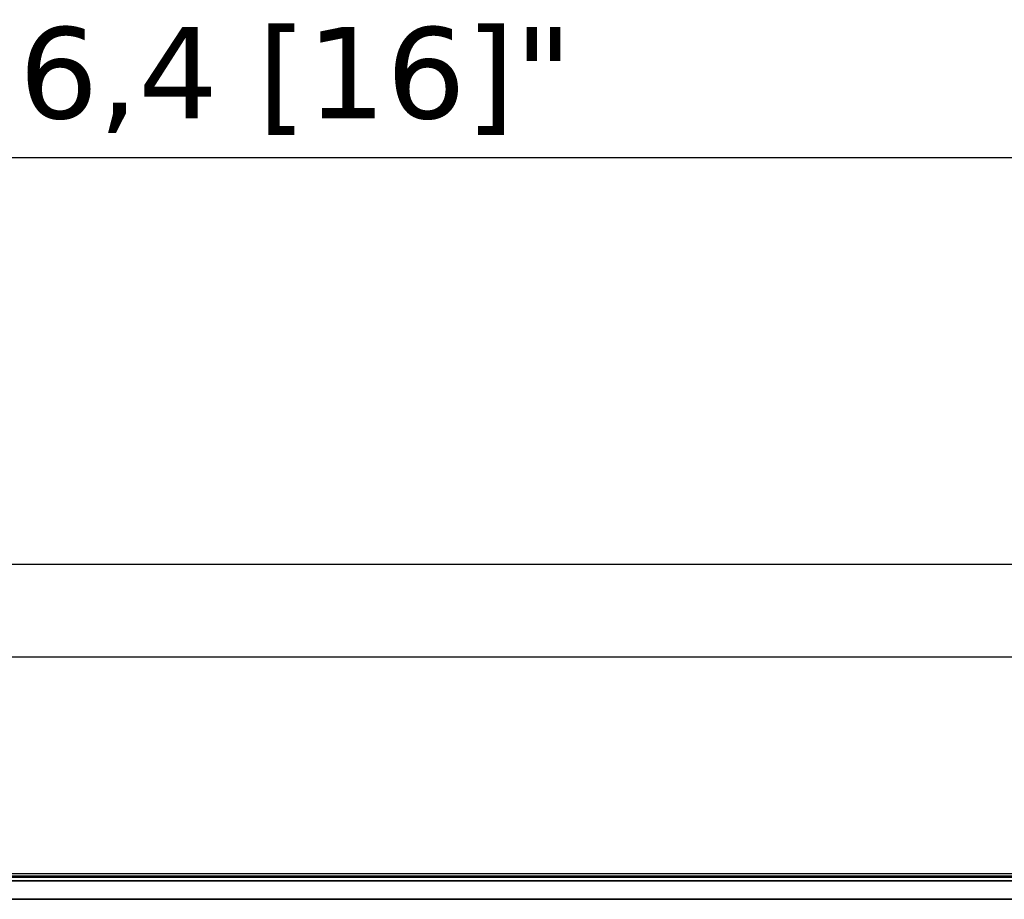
# Model space of a CAD drawing. Header units: millimetres. Extents: x 100 to 2070, y 30 to 1455.
# Tile 54 of 79: x 818 to 953, y 905 to 1025. Entities that reach past the tile are written whole.
import ezdxf

# ---------------------------------------------------------------- set-up
doc = ezdxf.new("R2010")
doc.units = ezdxf.units.MM
doc.header["$LTSCALE"] = 5
for name, color, linetype, lineweight in [('_Sichtbarkanten', 7, 'Continuous', 25), ('Bemaßung (ISO)', 7, 'Continuous', 25), ('Sichtbar schmal (ISO)', 7, 'Continuous', 35)]:
    doc.layers.add(name, color=color, linetype=linetype, lineweight=lineweight)
doc.styles.add('Notiztext (ISO)', font='verdana.ttf')
doc.dimstyles.new('wedi USA', dxfattribs={"dimscale": 5, "dimtxt": 2.5, "dimasz": 4, "dimexe": 2, "dimexo": 0.8, "dimgap": 0.3, "dimtad": 1, "dimdec": 1, "dimrnd": 1e-08, "dimtxsty": 'Notiztext (ISO)', "dimcen": 0.09, "dimclrd": 7, "dimclre": 7, "dimclrt": 256, "dimadec": 0, "dimazin": 2, "dimtfac": 0.6, "dimtmove": 0, "dimatfit": 3, "dimfxl": 1, "dimtolj": 1, "dimlwd": -1, "dimlwe": -1, "dimarcsym": 0})

# ---------------------------------------------------------------- blocks, each defined once
blk = doc.blocks.new('*D110')
at = {"layer": 'Bemaßung (ISO)', "color": 7, "transparency": 16777216}
for p, q in [((642.74, 954.39), (642.74, 1016.07)), ((1049.14, 908.53), (1049.14, 1016.07)), ((662.74, 1006.07), (1029.14, 1006.07))]:
    blk.add_line(p, q, dxfattribs=at)
for points in [[(662.74, 1009.41), (662.74, 1002.74), (642.74, 1006.07)], [(1029.14, 1009.41), (1029.14, 1002.74), (1049.14, 1006.07)]]:
    blk.add_solid(points, dxfattribs=at)
at = {"layer": 'Defpoints', "color": 0, "transparency": 16777216}
for p in [(1049.14, 1006.07), (642.74, 950.39), (1049.14, 904.53)]:
    blk.add_point(p, dxfattribs=at)
at = {"layer": 'Bemaßung (ISO)', "transparency": 16777216, "insert": (796.27, 1023.93), "char_height": 12.5, "attachment_point": 1, "style": 'Notiztext (ISO)'}
blk.add_mtext('\\A1;406,4 [16]"', dxfattribs=at)

msp = doc.modelspace()

# ---------------------------------------------------------------- linework, layer by layer
at = {"layer": '_Sichtbarkanten'}
for p, q in [((642.74, 950.39), (1455.54, 950.39)), ((1442.84, 937.69), (655.44, 937.69)), ((702.14, 908.04), (1396.14, 908.04))]:
    msp.add_line(p, q, dxfattribs=at)
at = {"layer": 'Sichtbar schmal (ISO)'}
for p, q in [((1396.65, 907.71), (701.62, 907.71)), ((701.79, 907.55), (1396.49, 907.55)), ((1396.49, 907.05), (701.79, 907.05)), ((701.81, 904.53), (1396.47, 904.53))]:
    msp.add_line(p, q, dxfattribs=at)

# ---------------------------------------------------------------- dimensions: what is measured, and where the dimension line sits
at = {"layer": 'Bemaßung (ISO)', "color": 7}
dim = msp.add_linear_dim(base=(1049.14, 1006.07), p1=(642.74, 950.39), p2=(1049.14, 904.53), angle=180, text='<>"', dimstyle='wedi USA', override={"dimgap": 0.3, "dimdec": 1, "dimtol": 0, "dimlim": 0, "dimtp": 0, "dimtm": 0, "dimtdec": 2, "dimtofl": 0, "dimatfit": 1}, dxfattribs=at)
dim.commit()
dim.dimension.update_dxf_attribs({"geometry": '*D110', "text_midpoint": (845.94, 1006.07), "dimtype": 160})

doc.saveas('drawing.dxf')
